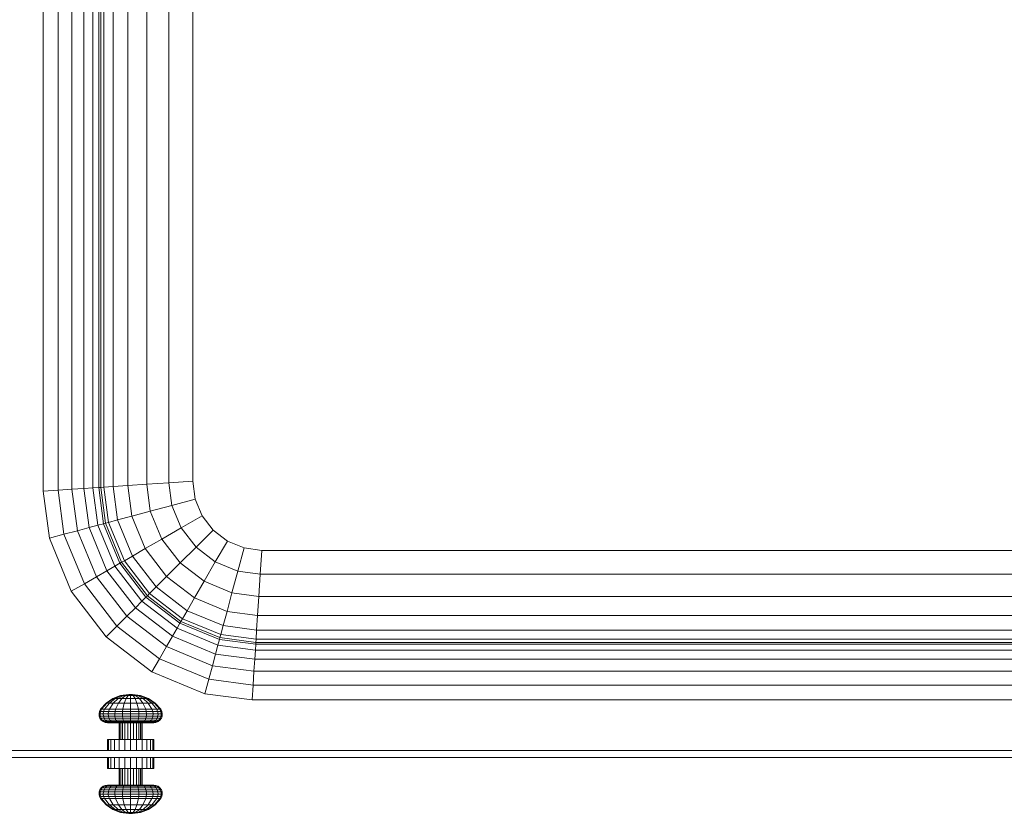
# Model space of a CAD drawing. Header units: millimetres. Extents: x 106 to 24511, y 2709 to 39091.
# Tile 76 of 87: x 22825 to 23253, y 36583 to 36928. Entities that reach past the tile are written whole.
import ezdxf

# ---------------------------------------------------------------- set-up
doc = ezdxf.new("R2010")
doc.units = ezdxf.units.MM
doc.layers.add('M-EQPM-____-OTLN', color=50, linetype='Continuous', lineweight=20)

# ---------------------------------------------------------------- blocks, each defined once
blk = doc.blocks.new('Прямая форма - V line-612403-В_Этаж 03_Вентиляция')
at = {"layer": 'M-EQPM-____-OTLN', "color": 253}
for p, q in [((-388.28, 331.72), (-388.28, -331.85)), ((-380, 331.31), (-380, -331.31)), ((-370.35, 330.68), (-370.35, -330.68)), ((-360, 330), (-360, -330)), ((-394.64, 325.36), (-394.64, -332.27)), ((-398.64, -332.53), (-398.64, 321.36)), ((-403.35, -332.84), (-403.35, 316.65)), ((-400.85, 319.15), (-400.85, -332.68)), ((-400, 320), (-400, -332.62)), ((-407.32, -333.1), (-407.32, 312.68)), ((-412.5, -333.44), (-412.5, 307.5)), ((-418.53, -333.84), (-418.53, 301.47)), ((-425, -334.26), (-425, 295)), ((-360, -330), (-360, 0)), ((-412.5, -333.44), (-418.53, -333.84)), ((-407.32, -333.1), (-412.5, -333.44)), ((-410.13, -351.47), (-412.5, -333.44)), ((-403.35, -332.84), (-407.32, -333.1)), ((-405.08, -350.12), (-407.32, -333.1)), ((-400.85, -332.68), (-403.35, -332.84)), ((-401.21, -349.08), (-403.35, -332.84)), ((-400, -332.62), (-400.85, -332.68)), ((-400.85, -332.68), (-398.78, -348.43)), ((-398.64, -332.53), (-400, -332.62)), ((-400, -332.62), (-397.95, -348.21)), ((-394.64, -332.27), (-398.64, -332.53)), ((-396.62, -347.85), (-398.64, -332.53)), ((-394.64, -332.27), (-388.28, -331.85)), ((-392.73, -346.81), (-394.64, -332.27)), ((-388.28, -331.85), (-380, -331.31)), ((-388.28, -331.85), (-386.53, -345.15)), ((-380, -331.31), (-370.35, -330.68)), ((-380, -331.31), (-378.46, -342.99)), ((-370.35, -330.68), (-360, -330)), ((-370.35, -330.68), (-369.06, -340.47)), ((-360, -330), (-358.98, -337.76)), ((-360, -330), (-358.98, -337.76)), ((-418.53, -333.84), (-425, -334.26)), ((-422.3, -354.73), (-425, -334.26)), ((-416, -353.04), (-418.53, -333.84)), ((-369.06, -340.47), (-358.98, -337.76)), ((-358.98, -337.76), (-355.98, -345)), ((-358.98, -337.76), (-355.98, -345)), ((-378.46, -342.99), (-369.06, -340.47)), ((-369.06, -340.47), (-365.02, -350.22)), ((-386.53, -345.15), (-392.73, -346.81)), ((-386.53, -345.15), (-378.46, -342.99)), ((-386.53, -345.15), (-380.69, -359.26)), ((-378.46, -342.99), (-373.45, -355.09)), ((-365.02, -350.22), (-355.98, -345)), ((-355.98, -345), (-351.21, -351.21)), ((-355.98, -345), (-351.21, -351.21)), ((-405.08, -350.12), (-410.13, -351.47)), ((-401.21, -349.08), (-405.08, -350.12)), ((-397.32, -368.87), (-405.08, -350.12)), ((-398.78, -348.43), (-401.21, -349.08)), ((-401.21, -349.08), (-393.85, -366.86)), ((-397.95, -348.21), (-398.78, -348.43)), ((-398.78, -348.43), (-391.66, -365.6)), ((-396.62, -347.85), (-397.95, -348.21)), ((-397.95, -348.21), (-390.92, -365.17)), ((-392.73, -346.81), (-396.62, -347.85)), ((-389.73, -364.49), (-396.62, -347.85)), ((-386.24, -362.47), (-392.73, -346.81)), ((-373.45, -355.09), (-365.02, -350.22)), ((-365.02, -350.22), (-358.6, -358.6)), ((-416, -353.04), (-422.3, -354.73)), ((-412.76, -377.78), (-422.3, -354.73)), ((-410.13, -351.47), (-416, -353.04)), ((-407.11, -374.52), (-416, -353.04)), ((-401.84, -371.48), (-410.13, -351.47)), ((-358.6, -358.6), (-351.21, -351.21)), ((-351.21, -351.21), (-345, -355.98)), ((-351.21, -351.21), (-345, -355.98)), ((-380.69, -359.26), (-373.45, -355.09)), ((-373.45, -355.09), (-365.48, -365.48)), ((-365.48, -365.48), (-358.6, -358.6)), ((-358.6, -358.6), (-350.22, -365.02)), ((-350.22, -365.02), (-345, -355.98)), ((-345, -355.98), (-337.76, -358.98)), ((-345, -355.98), (-337.76, -358.98)), ((-340.47, -369.06), (-337.76, -358.98)), ((-337.76, -358.98), (-330, -360)), ((-337.76, -358.98), (-330, -360)), ((-386.24, -362.47), (-389.73, -364.49)), ((-380.69, -359.26), (-386.24, -362.47)), ((-375.92, -375.92), (-386.24, -362.47)), ((-371.39, -371.39), (-380.69, -359.26)), ((-330.68, -370.35), (-330, -360)), ((-330, -360), (330, -360)), ((-330, -360), (330, -360)), ((-393.85, -366.86), (-397.32, -368.87)), ((-391.66, -365.6), (-393.85, -366.86)), ((-393.85, -366.86), (-382.13, -382.13)), ((-390.92, -365.17), (-391.66, -365.6)), ((-391.66, -365.6), (-380.35, -380.35)), ((-389.73, -364.49), (-390.92, -365.17)), ((-390.92, -365.17), (-379.74, -379.74)), ((-378.77, -378.77), (-389.73, -364.49)), ((-365.48, -365.48), (-371.39, -371.39)), ((-365.48, -365.48), (-355.09, -373.45)), ((-355.09, -373.45), (-350.22, -365.02)), ((-350.22, -365.02), (-340.47, -369.06)), ((-401.84, -371.48), (-407.11, -374.52)), ((-397.32, -368.87), (-401.84, -371.48)), ((-388.66, -388.66), (-401.84, -371.48)), ((-384.96, -384.96), (-397.32, -368.87)), ((-371.39, -371.39), (-375.92, -375.92)), ((-359.26, -380.69), (-371.39, -371.39)), ((-340.47, -369.06), (-342.99, -378.46)), ((-340.47, -369.06), (-330.68, -370.35)), ((-330.68, -370.35), (-331.31, -380)), ((330.68, -370.35), (-330.68, -370.35)), ((-407.11, -374.52), (-412.76, -377.78)), ((-392.96, -392.96), (-407.11, -374.52)), ((-375.92, -375.92), (-378.77, -378.77)), ((-362.47, -386.24), (-375.92, -375.92)), ((-355.09, -373.45), (-359.26, -380.69)), ((-342.99, -378.46), (-355.09, -373.45)), ((-397.57, -397.57), (-412.76, -377.78)), ((-380.35, -380.35), (-382.13, -382.13)), ((-379.74, -379.74), (-380.35, -380.35)), ((-380.35, -380.35), (-365.6, -391.66)), ((-378.77, -378.77), (-379.74, -379.74)), ((-379.74, -379.74), (-365.17, -390.92)), ((-364.49, -389.73), (-378.77, -378.77)), ((-342.99, -378.46), (-345.15, -386.53)), ((-331.31, -380), (-342.99, -378.46)), ((-331.31, -380), (-331.85, -388.28)), ((331.31, -380), (-331.31, -380)), ((-382.13, -382.13), (-384.96, -384.96)), ((-382.13, -382.13), (-366.86, -393.85)), ((-359.26, -380.69), (-362.47, -386.24)), ((-345.15, -386.53), (-359.26, -380.69)), ((-388.66, -388.66), (-392.96, -392.96)), ((-384.96, -384.96), (-388.66, -388.66)), ((-371.48, -401.84), (-388.66, -388.66)), ((-384.96, -384.96), (-368.87, -397.32)), ((-362.47, -386.24), (-364.49, -389.73)), ((-346.81, -392.73), (-362.47, -386.24)), ((-345.15, -386.53), (-346.81, -392.73)), ((-331.85, -388.28), (-345.15, -386.53)), ((-331.85, -388.28), (-332.27, -394.64)), ((331.85, -388.28), (-331.85, -388.28)), ((-392.96, -392.96), (-397.57, -397.57)), ((-374.52, -407.11), (-392.96, -392.96)), ((-365.6, -391.66), (-366.86, -393.85)), ((-365.17, -390.92), (-365.6, -391.66)), ((-365.6, -391.66), (-348.43, -398.78)), ((-364.49, -389.73), (-365.17, -390.92)), ((-365.17, -390.92), (-348.21, -397.95)), ((-347.85, -396.62), (-364.49, -389.73)), ((-346.81, -392.73), (-347.85, -396.62)), ((-332.27, -394.64), (-346.81, -392.73)), ((-377.78, -412.76), (-397.57, -397.57)), ((-368.87, -397.32), (-371.48, -401.84)), ((-366.86, -393.85), (-368.87, -397.32)), ((-368.87, -397.32), (-350.12, -405.08)), ((-366.86, -393.85), (-349.08, -401.21)), ((-347.85, -396.62), (-348.21, -397.95)), ((-332.53, -398.64), (-347.85, -396.62)), ((-332.27, -394.64), (-332.53, -398.64)), ((332.27, -394.64), (-332.27, -394.64)), ((-371.48, -401.84), (-374.52, -407.11)), ((-351.47, -410.13), (-371.48, -401.84)), ((-349.08, -401.21), (-350.12, -405.08)), ((-348.43, -398.78), (-349.08, -401.21)), ((-349.08, -401.21), (-332.84, -403.35)), ((-348.21, -397.95), (-348.43, -398.78)), ((-348.43, -398.78), (-332.68, -400.85)), ((-348.21, -397.95), (-332.62, -400)), ((-332.68, -400.85), (-332.84, -403.35)), ((-332.62, -400), (-332.68, -400.85)), ((-332.68, -400.85), (332.68, -400.85)), ((-332.53, -398.64), (-332.62, -400)), ((-332.62, -400), (332.62, -400)), ((332.53, -398.64), (-332.53, -398.64)), ((-350.12, -405.08), (-351.47, -410.13)), ((-350.12, -405.08), (-333.1, -407.32)), ((-332.84, -403.35), (-333.1, -407.32)), ((-332.84, -403.35), (332.84, -403.35)), ((-374.52, -407.11), (-377.78, -412.76)), ((-353.04, -416), (-374.52, -407.11)), ((-351.47, -410.13), (-353.04, -416)), ((-351.47, -410.13), (-333.44, -412.5)), ((-333.1, -407.32), (-333.44, -412.5)), ((-333.1, -407.32), (333.1, -407.32)), ((-354.73, -422.3), (-377.78, -412.76)), ((-333.44, -412.5), (-333.84, -418.53)), ((-333.44, -412.5), (333.44, -412.5)), ((-353.04, -416), (-354.73, -422.3)), ((-333.84, -418.53), (-353.04, -416)), ((-333.84, -418.53), (-334.26, -425)), ((333.84, -418.53), (-333.84, -418.53)), ((-394.71, -424.4), (-391.35, -423.13)), ((-394.45, -424.4), (-391.2, -423.13)), ((-394.45, -424.4), (-391.2, -423.13)), ((-393.68, -424.4), (-390.77, -423.13)), ((-392.45, -424.4), (-390.08, -423.13)), ((-391.35, -423.13), (-387.78, -422.7)), ((-391.2, -423.13), (-391.35, -423.13)), ((-391.35, -423.13), (-391.2, -423.13)), ((-391.2, -423.13), (-387.76, -422.7)), ((-391.2, -423.13), (-387.76, -422.7)), ((-390.86, -424.4), (-389.17, -423.13)), ((-390.86, -424.4), (-389.17, -423.13)), ((-390.77, -423.13), (-387.68, -422.7)), ((-390.77, -423.13), (-387.68, -422.7)), ((-390.08, -423.13), (-390.77, -423.13)), ((-390.77, -423.13), (-390.08, -423.13)), ((-390.08, -423.13), (-387.55, -422.7)), ((-390.08, -423.13), (-387.55, -422.7)), ((-389.17, -423.13), (-390.08, -423.13)), ((-390.08, -423.13), (-389.17, -423.13)), ((-389.17, -423.13), (-387.39, -422.7)), ((-389.17, -423.13), (-387.39, -422.7)), ((-388.13, -423.13), (-389.17, -423.13)), ((-389.17, -423.13), (-388.13, -423.13)), ((-388.13, -423.13), (-389, -424.4)), ((-387.2, -422.7), (-388.13, -423.13)), ((-388.13, -423.13), (-387.2, -422.7)), ((-388.13, -423.13), (-387, -423.13)), ((-387.76, -422.7), (-387.78, -422.7)), ((-387.78, -422.7), (-387.76, -422.7)), ((-387.68, -422.7), (-387.76, -422.7)), ((-387.76, -422.7), (-387.68, -422.7)), ((-387.55, -422.7), (-387.68, -422.7)), ((-387.68, -422.7), (-387.55, -422.7)), ((-387.39, -422.7), (-387.55, -422.7)), ((-387.55, -422.7), (-387.39, -422.7)), ((-387.2, -422.7), (-387.39, -422.7)), ((-387.39, -422.7), (-387.2, -422.7)), ((-387, -422.7), (-387.2, -422.7)), ((-387.2, -422.7), (-387, -422.7)), ((-386.8, -422.7), (-387, -422.7)), ((-387, -422.7), (-387, -423.13)), ((-386.8, -422.7), (-387, -422.7)), ((-387, -423.13), (-387, -422.7)), ((-387, -423.13), (-385.87, -423.13)), ((-387, -423.13), (-387, -424.4)), ((-385.87, -423.13), (-386.8, -422.7)), ((-386.8, -422.7), (-386.61, -422.7)), ((-386.61, -422.7), (-386.8, -422.7)), ((-385.87, -423.13), (-386.8, -422.7)), ((-386.61, -422.7), (-386.45, -422.7)), ((-386.45, -422.7), (-386.61, -422.7)), ((-384.83, -423.13), (-386.61, -422.7)), ((-384.83, -423.13), (-386.61, -422.7)), ((-386.45, -422.7), (-386.32, -422.7)), ((-386.32, -422.7), (-386.45, -422.7)), ((-383.92, -423.13), (-386.45, -422.7)), ((-383.92, -423.13), (-386.45, -422.7)), ((-386.32, -422.7), (-386.24, -422.7)), ((-386.24, -422.7), (-386.32, -422.7)), ((-383.23, -423.13), (-386.32, -422.7)), ((-383.23, -423.13), (-386.32, -422.7)), ((-386.24, -422.7), (-386.22, -422.7)), ((-386.22, -422.7), (-386.24, -422.7)), ((-382.8, -423.13), (-386.24, -422.7)), ((-382.8, -423.13), (-386.24, -422.7)), ((-382.65, -423.13), (-386.22, -422.7)), ((-385, -424.4), (-385.87, -423.13)), ((-385.87, -423.13), (-384.83, -423.13)), ((-384.83, -423.13), (-385.87, -423.13)), ((-384.83, -423.13), (-383.92, -423.13)), ((-383.92, -423.13), (-384.83, -423.13)), ((-383.14, -424.4), (-384.83, -423.13)), ((-383.14, -424.4), (-384.83, -423.13)), ((-383.92, -423.13), (-383.23, -423.13)), ((-383.23, -423.13), (-383.92, -423.13)), ((-381.55, -424.4), (-383.92, -423.13)), ((-380.32, -424.4), (-383.23, -423.13)), ((-382.8, -423.13), (-382.65, -423.13)), ((-382.65, -423.13), (-382.8, -423.13)), ((-379.55, -424.4), (-382.8, -423.13)), ((-379.55, -424.4), (-382.8, -423.13)), ((-379.29, -424.4), (-382.65, -423.13)), ((-334.26, -425), (-354.73, -422.3)), ((-400.07, -429.1), (-397.67, -426.43)), ((-399.63, -429.1), (-397.31, -426.43)), ((-398.32, -429.1), (-396.24, -426.43)), ((-397.67, -426.43), (-394.71, -424.4)), ((-397.31, -426.43), (-397.67, -426.43)), ((-397.67, -426.43), (-397.31, -426.43)), ((-397.31, -426.43), (-394.45, -424.4)), ((-397.31, -426.43), (-396.24, -426.43)), ((-396.24, -426.43), (-393.68, -424.4)), ((-396.24, -426.43), (-394.55, -426.43)), ((-396.24, -429.1), (-394.55, -426.43)), ((-394.55, -426.43), (-392.45, -424.4)), ((-394.55, -426.43), (-392.34, -426.43)), ((-394.45, -424.4), (-393.68, -424.4)), ((-393.68, -424.4), (-392.45, -424.4)), ((-393.54, -429.1), (-392.34, -426.43)), ((-392.45, -424.4), (-390.86, -424.4)), ((-392.34, -426.43), (-390.86, -424.4)), ((-392.34, -426.43), (-389.76, -426.43)), ((-390.86, -424.4), (-389, -424.4)), ((-389.76, -426.43), (-390.38, -429.1)), ((-389, -424.4), (-389.76, -426.43)), ((-389.76, -426.43), (-387, -426.43)), ((-389, -424.4), (-387, -424.4)), ((-387, -424.4), (-385, -424.4)), ((-387, -424.4), (-387, -426.43)), ((-387, -426.43), (-384.24, -426.43)), ((-387, -426.43), (-387, -429.1)), ((-384.24, -426.43), (-385, -424.4)), ((-385, -424.4), (-383.14, -424.4)), ((-383.62, -429.1), (-384.24, -426.43)), ((-384.24, -426.43), (-381.66, -426.43)), ((-383.14, -424.4), (-381.55, -424.4)), ((-381.66, -426.43), (-383.14, -424.4)), ((-381.66, -426.43), (-379.45, -426.43)), ((-380.46, -429.1), (-381.66, -426.43)), ((-381.55, -424.4), (-380.32, -424.4)), ((-379.45, -426.43), (-381.55, -424.4)), ((-380.32, -424.4), (-379.55, -424.4)), ((-377.76, -426.43), (-380.32, -424.4)), ((-376.69, -426.43), (-379.55, -424.4)), ((-379.45, -426.43), (-377.76, -426.43)), ((-377.76, -429.1), (-379.45, -426.43)), ((-376.33, -426.43), (-379.29, -424.4)), ((-377.76, -426.43), (-376.69, -426.43)), ((-375.68, -429.1), (-377.76, -426.43)), ((-376.69, -426.43), (-376.33, -426.43)), ((-376.33, -426.43), (-376.69, -426.43)), ((-374.37, -429.1), (-376.69, -426.43)), ((-373.93, -429.1), (-376.33, -426.43)), ((334.26, -425), (-334.26, -425)), ((-400.74, -431), (-400.54, -430.01)), ((-400.27, -431), (-400.74, -431)), ((-400.74, -431), (-400.27, -431)), ((-400.67, -432.02), (-400.74, -431)), ((-400.54, -430.01), (-400.07, -429.1)), ((-400.27, -431), (-400.08, -430.01)), ((-400.27, -431), (-398.9, -431)), ((-400.2, -432.02), (-400.27, -431)), ((-400.08, -430.01), (-399.63, -429.1)), ((-400.08, -430.01), (-399.63, -429.1)), ((-398.72, -430.01), (-400.08, -430.01)), ((-400.08, -430.01), (-398.72, -430.01)), ((-399.63, -429.1), (-400.07, -429.1)), ((-400.07, -429.1), (-399.63, -429.1)), ((-399.63, -429.1), (-398.32, -429.1)), ((-398.9, -431), (-398.72, -430.01)), ((-398.9, -431), (-396.72, -431)), ((-398.84, -432.02), (-398.9, -431)), ((-398.72, -430.01), (-398.32, -429.1)), ((-398.72, -430.01), (-396.57, -430.01)), ((-398.32, -429.1), (-396.24, -429.1)), ((-396.72, -431), (-396.57, -430.01)), ((-396.72, -431), (-393.87, -431)), ((-396.67, -432.02), (-396.72, -431)), ((-396.57, -430.01), (-396.24, -429.1)), ((-396.57, -430.01), (-393.77, -430.01)), ((-396.24, -429.1), (-393.54, -429.1)), ((-393.87, -431), (-393.77, -430.01)), ((-393.87, -431), (-390.56, -431)), ((-393.83, -432.02), (-393.87, -431)), ((-393.77, -430.01), (-393.54, -429.1)), ((-393.77, -430.01), (-390.5, -430.01)), ((-393.54, -429.1), (-390.38, -429.1)), ((-390.5, -430.01), (-390.56, -431)), ((-390.56, -431), (-387, -431)), ((-390.56, -431), (-390.54, -432.02)), ((-390.38, -429.1), (-390.5, -430.01)), ((-390.5, -430.01), (-387, -430.01)), ((-390.38, -429.1), (-387, -429.1)), ((-387, -429.1), (-383.62, -429.1)), ((-387, -429.1), (-387, -430.01)), ((-387, -430.01), (-383.5, -430.01)), ((-387, -430.01), (-387, -431)), ((-387, -431), (-383.44, -431)), ((-387, -431), (-387, -432.02)), ((-383.5, -430.01), (-383.62, -429.1)), ((-383.62, -429.1), (-380.46, -429.1)), ((-383.44, -431), (-383.5, -430.01)), ((-383.5, -430.01), (-380.23, -430.01)), ((-383.46, -432.02), (-383.44, -431)), ((-383.44, -431), (-380.13, -431)), ((-380.46, -429.1), (-377.76, -429.1)), ((-380.23, -430.01), (-380.46, -429.1)), ((-380.23, -430.01), (-377.43, -430.01)), ((-380.13, -431), (-380.23, -430.01)), ((-380.17, -432.02), (-380.13, -431)), ((-380.13, -431), (-377.28, -431)), ((-377.76, -429.1), (-375.68, -429.1)), ((-377.43, -430.01), (-377.76, -429.1)), ((-377.43, -430.01), (-375.28, -430.01)), ((-377.28, -431), (-377.43, -430.01)), ((-377.33, -432.02), (-377.28, -431)), ((-377.28, -431), (-375.1, -431)), ((-375.68, -429.1), (-374.37, -429.1)), ((-375.28, -430.01), (-375.68, -429.1)), ((-375.28, -430.01), (-373.92, -430.01)), ((-373.92, -430.01), (-375.28, -430.01)), ((-375.1, -431), (-375.28, -430.01)), ((-375.16, -432.02), (-375.1, -431)), ((-375.1, -431), (-373.73, -431)), ((-374.37, -429.1), (-373.93, -429.1)), ((-373.93, -429.1), (-374.37, -429.1)), ((-373.92, -430.01), (-374.37, -429.1)), ((-373.92, -430.01), (-374.37, -429.1)), ((-373.46, -430.01), (-373.93, -429.1)), ((-373.73, -431), (-373.92, -430.01)), ((-373.8, -432.02), (-373.73, -431)), ((-373.73, -431), (-373.26, -431)), ((-373.26, -431), (-373.73, -431)), ((-373.26, -431), (-373.46, -430.01)), ((-373.33, -432.02), (-373.26, -431)), ((-400.2, -432.02), (-400.67, -432.02)), ((-400.67, -432.02), (-400.2, -432.02)), ((-400.33, -432.98), (-400.67, -432.02)), ((-399.87, -432.98), (-400.33, -432.98)), ((-400.33, -432.98), (-399.87, -432.98)), ((-399.74, -433.81), (-400.33, -432.98)), ((-400.2, -432.02), (-398.84, -432.02)), ((-399.87, -432.98), (-400.2, -432.02)), ((-399.87, -432.98), (-400.2, -432.02)), ((-398.54, -432.98), (-399.87, -432.98)), ((-399.87, -432.98), (-398.54, -432.98)), ((-399.3, -433.81), (-399.87, -432.98)), ((-399.3, -433.81), (-399.87, -432.98)), ((-399.3, -433.81), (-399.74, -433.81)), ((-399.74, -433.81), (-399.3, -433.81)), ((-398.95, -434.46), (-399.74, -433.81)), ((-398.03, -433.81), (-399.3, -433.81)), ((-399.3, -433.81), (-398.03, -433.81)), ((-398.54, -434.46), (-399.3, -433.81)), ((-398.54, -434.46), (-399.3, -433.81)), ((-398.54, -434.46), (-398.95, -434.46)), ((-398.95, -434.46), (-398.54, -434.46)), ((-398.01, -434.86), (-398.95, -434.46)), ((-398.84, -432.02), (-396.67, -432.02)), ((-398.54, -432.98), (-398.84, -432.02)), ((-398.54, -432.98), (-396.42, -432.98)), ((-398.03, -433.81), (-398.54, -432.98)), ((-397.35, -434.46), (-398.54, -434.46)), ((-398.54, -434.46), (-397.35, -434.46)), ((-397.63, -434.86), (-398.54, -434.46)), ((-397.63, -434.86), (-398.54, -434.46)), ((-398.03, -433.81), (-396.01, -433.81)), ((-397.35, -434.46), (-398.03, -433.81)), ((-397.35, -434.46), (-398.03, -433.81)), ((-397.63, -434.86), (-398.01, -434.86)), ((-398.01, -434.86), (-397.63, -434.86)), ((-397, -435), (-398.01, -434.86)), ((-396.53, -434.86), (-397.63, -434.86)), ((-397.63, -434.86), (-396.53, -434.86)), ((-396.66, -435), (-397.63, -434.86)), ((-396.66, -435), (-397.63, -434.86)), ((-395.45, -434.46), (-397.35, -434.46)), ((-397.35, -434.46), (-395.45, -434.46)), ((-396.53, -434.86), (-397.35, -434.46)), ((-396.53, -434.86), (-397.35, -434.46)), ((-396.66, -435), (-397, -435)), ((-397, -435), (-396.66, -435)), ((-396.67, -432.02), (-393.83, -432.02)), ((-396.42, -432.98), (-396.67, -432.02)), ((-395.66, -435), (-396.66, -435)), ((-396.66, -435), (-395.66, -435)), ((-394.79, -434.86), (-396.53, -434.86)), ((-396.53, -434.86), (-394.79, -434.86)), ((-395.66, -435), (-396.53, -434.86)), ((-395.66, -435), (-396.53, -434.86)), ((-396.42, -432.98), (-393.66, -432.98)), ((-396.01, -433.81), (-396.42, -432.98)), ((-396.01, -433.81), (-393.37, -433.81)), ((-395.45, -434.46), (-396.01, -433.81)), ((-394.07, -435), (-395.66, -435)), ((-395.66, -435), (-394.07, -435)), ((-395.45, -434.46), (-392.97, -434.46)), ((-394.79, -434.86), (-395.45, -434.46)), ((-394.79, -434.86), (-395.45, -434.46)), ((-392.51, -434.86), (-394.79, -434.86)), ((-394.79, -434.86), (-392.51, -434.86)), ((-394.07, -435), (-394.79, -434.86)), ((-394.07, -435), (-394.79, -434.86)), ((-392, -435), (-394.07, -435)), ((-394.07, -435), (-392, -435)), ((-393.83, -432.02), (-390.54, -432.02)), ((-393.66, -432.98), (-393.83, -432.02)), ((-393.66, -432.98), (-390.45, -432.98)), ((-393.37, -433.81), (-393.66, -432.98)), ((-393.37, -433.81), (-390.3, -433.81)), ((-392.97, -434.46), (-393.37, -433.81)), ((-392.97, -434.46), (-390.09, -434.46)), ((-392.51, -434.86), (-392.97, -434.46)), ((-392.51, -434.86), (-392.97, -434.46)), ((-389.85, -434.86), (-392.51, -434.86)), ((-392.51, -434.86), (-389.85, -434.86)), ((-392, -435), (-392.51, -434.86)), ((-392, -435), (-392.51, -434.86)), ((-392, -435), (-389.59, -435)), ((-391.83, -435), (-392, -435)), ((-392, -435), (-391.83, -435)), ((-392, -442.2), (-392, -435)), ((-391.83, -435), (-391.33, -435)), ((-391.83, -442.2), (-391.83, -435)), ((-391.33, -435), (-390.54, -435)), ((-391.33, -442.2), (-391.33, -435)), ((-390.54, -432.02), (-387, -432.02)), ((-390.54, -432.02), (-390.45, -432.98)), ((-390.54, -435), (-389.5, -435)), ((-390.54, -442.2), (-390.54, -435)), ((-390.45, -432.98), (-387, -432.98)), ((-390.45, -432.98), (-390.3, -433.81)), ((-390.3, -433.81), (-387, -433.81)), ((-390.3, -433.81), (-390.09, -434.46)), ((-390.09, -434.46), (-387, -434.46)), ((-390.09, -434.46), (-389.85, -434.86)), ((-389.85, -434.86), (-390.09, -434.46)), ((-389.85, -434.86), (-387, -434.86)), ((-387, -434.86), (-389.85, -434.86)), ((-389.85, -434.86), (-389.59, -435)), ((-389.59, -435), (-389.85, -434.86)), ((-389.59, -435), (-387, -435)), ((-389.5, -435), (-388.29, -435)), ((-389.5, -442.2), (-389.5, -435)), ((-388.29, -435), (-387, -435)), ((-388.29, -435), (-388.29, -442.2)), ((-387, -432.02), (-383.46, -432.02)), ((-387, -432.02), (-387, -432.98)), ((-387, -432.98), (-383.55, -432.98)), ((-387, -432.98), (-387, -433.81)), ((-387, -433.81), (-383.7, -433.81)), ((-387, -433.81), (-387, -434.46)), ((-387, -434.46), (-383.91, -434.46)), ((-387, -434.46), (-387, -434.86)), ((-387, -434.86), (-387, -434.46)), ((-387, -434.86), (-384.15, -434.86)), ((-387, -434.86), (-387, -435)), ((-384.15, -434.86), (-387, -434.86)), ((-387, -435), (-387, -434.86)), ((-387, -435), (-384.41, -435)), ((-387, -435), (-385.71, -435)), ((-387, -435), (-387, -442.2)), ((-385.71, -442.2), (-385.71, -435)), ((-385.71, -435), (-384.5, -435)), ((-384.5, -435), (-383.46, -435)), ((-384.5, -442.2), (-384.5, -435)), ((-384.41, -435), (-384.15, -434.86)), ((-384.41, -435), (-384.15, -434.86)), ((-384.41, -435), (-382, -435)), ((-384.15, -434.86), (-383.91, -434.46)), ((-384.15, -434.86), (-383.91, -434.46)), ((-384.15, -434.86), (-381.49, -434.86)), ((-381.49, -434.86), (-384.15, -434.86)), ((-383.91, -434.46), (-383.7, -433.81)), ((-383.91, -434.46), (-381.03, -434.46)), ((-383.7, -433.81), (-383.55, -432.98)), ((-383.7, -433.81), (-380.63, -433.81)), ((-383.55, -432.98), (-383.46, -432.02)), ((-383.55, -432.98), (-380.34, -432.98)), ((-383.46, -432.02), (-380.17, -432.02)), ((-383.46, -435), (-382.67, -435)), ((-383.46, -442.2), (-383.46, -435)), ((-382.67, -435), (-382.17, -435)), ((-382.67, -442.2), (-382.67, -435)), ((-382.17, -435), (-382, -435)), ((-382, -435), (-382.17, -435)), ((-382.17, -442.2), (-382.17, -435)), ((-382, -435), (-381.49, -434.86)), ((-382, -435), (-381.49, -434.86)), ((-382, -435), (-379.93, -435)), ((-379.93, -435), (-382, -435)), ((-382, -442.2), (-382, -435)), ((-381.49, -434.86), (-381.03, -434.46)), ((-381.49, -434.86), (-381.03, -434.46)), ((-381.49, -434.86), (-379.21, -434.86)), ((-379.21, -434.86), (-381.49, -434.86)), ((-381.03, -434.46), (-380.63, -433.81)), ((-381.03, -434.46), (-378.55, -434.46)), ((-380.63, -433.81), (-380.34, -432.98)), ((-380.63, -433.81), (-377.99, -433.81)), ((-380.34, -432.98), (-380.17, -432.02)), ((-380.34, -432.98), (-377.58, -432.98)), ((-380.17, -432.02), (-377.33, -432.02)), ((-379.93, -435), (-379.21, -434.86)), ((-379.93, -435), (-379.21, -434.86)), ((-379.93, -435), (-378.34, -435)), ((-378.34, -435), (-379.93, -435)), ((-379.21, -434.86), (-378.55, -434.46)), ((-379.21, -434.86), (-378.55, -434.46)), ((-379.21, -434.86), (-377.47, -434.86)), ((-377.47, -434.86), (-379.21, -434.86)), ((-378.55, -434.46), (-377.99, -433.81)), ((-378.55, -434.46), (-376.65, -434.46)), ((-376.65, -434.46), (-378.55, -434.46)), ((-378.34, -435), (-377.47, -434.86)), ((-378.34, -435), (-377.47, -434.86)), ((-378.34, -435), (-377.34, -435)), ((-377.34, -435), (-378.34, -435)), ((-377.99, -433.81), (-377.58, -432.98)), ((-377.99, -433.81), (-375.97, -433.81)), ((-377.58, -432.98), (-377.33, -432.02)), ((-377.58, -432.98), (-375.46, -432.98)), ((-377.47, -434.86), (-376.65, -434.46)), ((-377.47, -434.86), (-376.65, -434.46)), ((-377.47, -434.86), (-376.37, -434.86)), ((-376.37, -434.86), (-377.47, -434.86)), ((-377.34, -435), (-376.37, -434.86)), ((-377.34, -435), (-376.37, -434.86)), ((-377.34, -435), (-377, -435)), ((-377, -435), (-377.34, -435)), ((-377.33, -432.02), (-375.16, -432.02)), ((-377, -435), (-375.99, -434.86)), ((-376.65, -434.46), (-375.97, -433.81)), ((-376.65, -434.46), (-376.06, -433.9)), ((-376.65, -434.46), (-375.46, -434.46)), ((-375.46, -434.46), (-376.65, -434.46)), ((-376.37, -434.86), (-375.46, -434.46)), ((-376.37, -434.86), (-375.46, -434.46)), ((-376.37, -434.86), (-375.99, -434.86)), ((-375.99, -434.86), (-376.37, -434.86)), ((-375.99, -434.86), (-375.05, -434.46)), ((-375.97, -433.81), (-375.46, -432.98)), ((-375.97, -433.81), (-374.7, -433.81)), ((-374.7, -433.81), (-375.97, -433.81)), ((-375.46, -432.98), (-375.16, -432.02)), ((-375.46, -432.98), (-374.13, -432.98)), ((-374.13, -432.98), (-375.46, -432.98)), ((-375.46, -434.46), (-374.7, -433.81)), ((-375.46, -434.46), (-374.7, -433.81)), ((-375.46, -434.46), (-375.05, -434.46)), ((-375.05, -434.46), (-375.46, -434.46)), ((-375.16, -432.02), (-373.8, -432.02)), ((-375.05, -434.46), (-374.26, -433.81)), ((-374.7, -433.81), (-374.13, -432.98)), ((-374.7, -433.81), (-374.13, -432.98)), ((-374.7, -433.81), (-374.26, -433.81)), ((-374.26, -433.81), (-374.7, -433.81)), ((-374.26, -433.81), (-373.67, -432.98)), ((-374.13, -432.98), (-373.8, -432.02)), ((-374.13, -432.98), (-373.8, -432.02)), ((-374.13, -432.98), (-373.67, -432.98)), ((-373.67, -432.98), (-374.13, -432.98)), ((-373.8, -432.02), (-373.33, -432.02)), ((-373.33, -432.02), (-373.8, -432.02)), ((-373.67, -432.98), (-373.33, -432.02)), ((-397, -442.2), (-396.66, -442.2)), ((-397, -447), (-397, -442.2)), ((-396.66, -442.2), (-395.66, -442.2)), ((-396.66, -447), (-396.66, -442.2)), ((-395.66, -442.2), (-394.07, -442.2)), ((-395.66, -447), (-395.66, -442.2)), ((-394.07, -442.2), (-392, -442.2)), ((-394.07, -447), (-394.07, -442.2)), ((-392, -442.2), (-389.59, -442.2)), ((-392, -447), (-392, -442.2)), ((-389.59, -442.2), (-387, -442.2)), ((-389.59, -442.2), (-389.59, -447)), ((-387, -442.2), (-384.41, -442.2)), ((-387, -442.2), (-387, -447)), ((-384.41, -447), (-384.41, -442.2)), ((-384.41, -442.2), (-382, -442.2)), ((-382, -442.2), (-379.93, -442.2)), ((-382, -447), (-382, -442.2)), ((-379.93, -442.2), (-378.34, -442.2)), ((-379.93, -447), (-379.93, -442.2)), ((-378.34, -442.2), (-377.34, -442.2)), ((-378.34, -447), (-378.34, -442.2)), ((-377.34, -442.2), (-377, -442.2)), ((-377.34, -447), (-377.34, -442.2)), ((-377, -447), (-377, -442.2)), ((-447, -447), (447, -447)), ((447, -450), (-447, -450)), ((-397, -454.8), (-397, -450)), ((-396.66, -454.8), (-396.66, -450)), ((-395.66, -454.8), (-395.66, -450)), ((-394.07, -454.8), (-394.07, -450)), ((-392, -454.8), (-392, -450)), ((-389.59, -450), (-389.59, -454.8)), ((-387, -450), (-387, -454.8)), ((-384.41, -454.8), (-384.41, -450)), ((-382, -454.8), (-382, -450)), ((-379.93, -454.8), (-379.93, -450)), ((-378.34, -454.8), (-378.34, -450)), ((-377.34, -454.8), (-377.34, -450)), ((-377, -454.8), (-377, -450)), ((-396.66, -454.8), (-397, -454.8)), ((-395.66, -454.8), (-396.66, -454.8)), ((-394.07, -454.8), (-395.66, -454.8)), ((-392, -454.8), (-394.07, -454.8)), ((-392, -454.8), (-392, -462)), ((-389.59, -454.8), (-392, -454.8)), ((-391.83, -454.8), (-391.83, -462)), ((-391.33, -454.8), (-391.33, -462)), ((-390.54, -454.8), (-390.54, -462)), ((-387, -454.8), (-389.59, -454.8)), ((-389.5, -454.8), (-389.5, -462)), ((-388.29, -454.8), (-388.29, -462)), ((-387, -454.8), (-387, -462)), ((-384.41, -454.8), (-387, -454.8)), ((-385.71, -462), (-385.71, -454.8)), ((-384.5, -462), (-384.5, -454.8)), ((-382, -454.8), (-384.41, -454.8)), ((-383.46, -462), (-383.46, -454.8)), ((-382.67, -454.8), (-382.67, -462)), ((-382.17, -454.8), (-382.17, -462)), ((-382, -454.8), (-382, -462)), ((-379.93, -454.8), (-382, -454.8)), ((-378.34, -454.8), (-379.93, -454.8)), ((-377.34, -454.8), (-378.34, -454.8)), ((-377, -454.8), (-377.34, -454.8)), ((-400.67, -464.98), (-400.74, -466)), ((-400.27, -466), (-400.74, -466)), ((-400.74, -466), (-400.54, -466.99)), ((-400.74, -466), (-400.27, -466)), ((-400.33, -464.02), (-400.67, -464.98)), ((-400.2, -464.98), (-400.67, -464.98)), ((-400.67, -464.98), (-400.2, -464.98)), ((-399.74, -463.19), (-400.33, -464.02)), ((-399.87, -464.02), (-400.33, -464.02)), ((-400.33, -464.02), (-399.87, -464.02)), ((-400.2, -464.98), (-400.27, -466)), ((-398.9, -466), (-400.27, -466)), ((-400.27, -466), (-400.08, -466.99)), ((-399.87, -464.02), (-400.2, -464.98)), ((-399.87, -464.02), (-400.2, -464.98)), ((-398.84, -464.98), (-400.2, -464.98)), ((-399.3, -463.19), (-399.87, -464.02)), ((-399.3, -463.19), (-399.87, -464.02)), ((-398.54, -464.02), (-399.87, -464.02)), ((-399.87, -464.02), (-398.54, -464.02)), ((-398.95, -462.54), (-399.74, -463.19)), ((-399.3, -463.19), (-399.74, -463.19)), ((-399.74, -463.19), (-399.3, -463.19)), ((-398.54, -462.54), (-399.3, -463.19)), ((-398.54, -462.54), (-399.3, -463.19)), ((-398.03, -463.19), (-399.3, -463.19)), ((-399.3, -463.19), (-398.03, -463.19)), ((-398.01, -462.14), (-398.95, -462.54)), ((-398.54, -462.54), (-398.95, -462.54)), ((-398.95, -462.54), (-398.54, -462.54)), ((-398.84, -464.98), (-398.9, -466)), ((-396.72, -466), (-398.9, -466)), ((-398.9, -466), (-398.72, -466.99)), ((-398.54, -464.02), (-398.84, -464.98)), ((-396.67, -464.98), (-398.84, -464.98)), ((-397.63, -462.14), (-398.54, -462.54)), ((-397.63, -462.14), (-398.54, -462.54)), ((-397.35, -462.54), (-398.54, -462.54)), ((-398.54, -462.54), (-397.35, -462.54)), ((-398.03, -463.19), (-398.54, -464.02)), ((-396.42, -464.02), (-398.54, -464.02)), ((-397.35, -462.54), (-398.03, -463.19)), ((-397.35, -462.54), (-398.03, -463.19)), ((-396.01, -463.19), (-398.03, -463.19)), ((-397, -462), (-398.01, -462.14)), ((-397.63, -462.14), (-398.01, -462.14)), ((-398.01, -462.14), (-397.63, -462.14)), ((-396.66, -462), (-397.63, -462.14)), ((-396.66, -462), (-397.63, -462.14)), ((-396.53, -462.14), (-397.63, -462.14)), ((-397.63, -462.14), (-396.53, -462.14)), ((-396.53, -462.14), (-397.35, -462.54)), ((-396.53, -462.14), (-397.35, -462.54)), ((-395.45, -462.54), (-397.35, -462.54)), ((-397.35, -462.54), (-395.45, -462.54)), ((-396.66, -462), (-397, -462)), ((-397, -462), (-396.66, -462)), ((-396.67, -464.98), (-396.72, -466)), ((-393.87, -466), (-396.72, -466)), ((-396.72, -466), (-396.57, -466.99)), ((-396.42, -464.02), (-396.67, -464.98)), ((-393.83, -464.98), (-396.67, -464.98)), ((-395.66, -462), (-396.66, -462)), ((-396.66, -462), (-395.66, -462)), ((-395.66, -462), (-396.53, -462.14)), ((-395.66, -462), (-396.53, -462.14)), ((-394.79, -462.14), (-396.53, -462.14)), ((-396.53, -462.14), (-394.79, -462.14)), ((-396.01, -463.19), (-396.42, -464.02)), ((-393.66, -464.02), (-396.42, -464.02)), ((-395.45, -462.54), (-396.01, -463.19)), ((-393.37, -463.19), (-396.01, -463.19)), ((-394.07, -462), (-395.66, -462)), ((-395.66, -462), (-394.07, -462)), ((-394.79, -462.14), (-395.45, -462.54)), ((-394.79, -462.14), (-395.45, -462.54)), ((-392.97, -462.54), (-395.45, -462.54)), ((-394.07, -462), (-394.79, -462.14)), ((-394.07, -462), (-394.79, -462.14)), ((-392.51, -462.14), (-394.79, -462.14)), ((-394.79, -462.14), (-392.51, -462.14)), ((-392, -462), (-394.07, -462)), ((-394.07, -462), (-392, -462)), ((-393.83, -464.98), (-393.87, -466)), ((-390.56, -466), (-393.87, -466)), ((-393.87, -466), (-393.77, -466.99)), ((-393.66, -464.02), (-393.83, -464.98)), ((-390.54, -464.98), (-393.83, -464.98)), ((-393.37, -463.19), (-393.66, -464.02)), ((-390.45, -464.02), (-393.66, -464.02)), ((-392.97, -462.54), (-393.37, -463.19)), ((-390.3, -463.19), (-393.37, -463.19)), ((-392.51, -462.14), (-392.97, -462.54)), ((-392.51, -462.14), (-392.97, -462.54)), ((-390.09, -462.54), (-392.97, -462.54)), ((-392, -462), (-392.51, -462.14)), ((-392, -462), (-392.51, -462.14)), ((-389.85, -462.14), (-392.51, -462.14)), ((-392.51, -462.14), (-389.85, -462.14)), ((-389.59, -462), (-392, -462)), ((-391.83, -462), (-392, -462)), ((-392, -462), (-391.83, -462)), ((-391.33, -462), (-391.83, -462)), ((-390.54, -462), (-391.33, -462)), ((-390.54, -464.98), (-390.56, -466)), ((-387, -466), (-390.56, -466)), ((-390.56, -466), (-390.5, -466.99)), ((-389.5, -462), (-390.54, -462)), ((-390.45, -464.02), (-390.54, -464.98)), ((-387, -464.98), (-390.54, -464.98)), ((-390.3, -463.19), (-390.45, -464.02)), ((-387, -464.02), (-390.45, -464.02)), ((-390.09, -462.54), (-390.3, -463.19)), ((-387, -463.19), (-390.3, -463.19)), ((-389.85, -462.14), (-390.09, -462.54)), ((-389.85, -462.14), (-390.09, -462.54)), ((-387, -462.54), (-390.09, -462.54)), ((-389.59, -462), (-389.85, -462.14)), ((-389.59, -462), (-389.85, -462.14)), ((-387, -462.14), (-389.85, -462.14)), ((-389.85, -462.14), (-387, -462.14)), ((-387, -462), (-389.59, -462)), ((-388.29, -462), (-389.5, -462)), ((-387, -462), (-388.29, -462)), ((-384.41, -462), (-387, -462)), ((-387, -462), (-387, -462.14)), ((-385.71, -462), (-387, -462)), ((-387, -462), (-387, -462.14)), ((-384.15, -462.14), (-387, -462.14)), ((-387, -462.14), (-387, -462.54)), ((-387, -462.14), (-387, -462.54)), ((-387, -462.14), (-384.15, -462.14)), ((-383.91, -462.54), (-387, -462.54)), ((-387, -462.54), (-387, -463.19)), ((-383.7, -463.19), (-387, -463.19)), ((-387, -463.19), (-387, -464.02)), ((-383.55, -464.02), (-387, -464.02)), ((-387, -464.02), (-387, -464.98)), ((-383.46, -464.98), (-387, -464.98)), ((-387, -464.98), (-387, -466)), ((-383.44, -466), (-387, -466)), ((-387, -466), (-387, -466.99)), ((-384.5, -462), (-385.71, -462)), ((-383.46, -462), (-384.5, -462)), ((-384.15, -462.14), (-384.41, -462)), ((-382, -462), (-384.41, -462)), ((-384.41, -462), (-384.15, -462.14)), ((-383.91, -462.54), (-384.15, -462.14)), ((-381.49, -462.14), (-384.15, -462.14)), ((-384.15, -462.14), (-383.91, -462.54)), ((-384.15, -462.14), (-381.49, -462.14)), ((-383.7, -463.19), (-383.91, -462.54)), ((-381.03, -462.54), (-383.91, -462.54)), ((-383.55, -464.02), (-383.7, -463.19)), ((-380.63, -463.19), (-383.7, -463.19)), ((-383.46, -464.98), (-383.55, -464.02)), ((-380.34, -464.02), (-383.55, -464.02)), ((-383.5, -466.99), (-383.44, -466)), ((-382.67, -462), (-383.46, -462)), ((-383.44, -466), (-383.46, -464.98)), ((-380.17, -464.98), (-383.46, -464.98)), ((-380.13, -466), (-383.44, -466)), ((-382.17, -462), (-382.67, -462)), ((-382.17, -462), (-382, -462)), ((-382, -462), (-382.17, -462)), ((-381.49, -462.14), (-382, -462)), ((-379.93, -462), (-382, -462)), ((-382, -462), (-381.49, -462.14)), ((-382, -462), (-379.93, -462)), ((-381.03, -462.54), (-381.49, -462.14)), ((-379.21, -462.14), (-381.49, -462.14)), ((-381.49, -462.14), (-381.03, -462.54)), ((-381.49, -462.14), (-379.21, -462.14)), ((-380.63, -463.19), (-381.03, -462.54)), ((-378.55, -462.54), (-381.03, -462.54)), ((-380.34, -464.02), (-380.63, -463.19)), ((-377.99, -463.19), (-380.63, -463.19)), ((-380.17, -464.98), (-380.34, -464.02)), ((-377.58, -464.02), (-380.34, -464.02)), ((-380.23, -466.99), (-380.13, -466)), ((-380.13, -466), (-380.17, -464.98)), ((-377.33, -464.98), (-380.17, -464.98)), ((-377.28, -466), (-380.13, -466)), ((-379.21, -462.14), (-379.93, -462)), ((-379.93, -462), (-379.21, -462.14)), ((-379.93, -462), (-378.34, -462)), ((-378.34, -462), (-379.93, -462)), ((-378.55, -462.54), (-379.21, -462.14)), ((-379.21, -462.14), (-378.55, -462.54)), ((-379.21, -462.14), (-377.47, -462.14)), ((-377.47, -462.14), (-379.21, -462.14)), ((-377.99, -463.19), (-378.55, -462.54)), ((-378.55, -462.54), (-376.65, -462.54)), ((-376.65, -462.54), (-378.55, -462.54)), ((-378.34, -462), (-377.47, -462.14)), ((-378.34, -462), (-377.34, -462)), ((-377.34, -462), (-378.34, -462)), ((-378.34, -462), (-377.47, -462.14)), ((-377.58, -464.02), (-377.99, -463.19)), ((-375.97, -463.19), (-377.99, -463.19)), ((-377.33, -464.98), (-377.58, -464.02)), ((-375.46, -464.02), (-377.58, -464.02)), ((-377.47, -462.14), (-376.65, -462.54)), ((-377.47, -462.14), (-376.37, -462.14)), ((-376.37, -462.14), (-377.47, -462.14)), ((-377.47, -462.14), (-376.65, -462.54)), ((-377.43, -466.99), (-377.28, -466)), ((-377.34, -462), (-376.37, -462.14)), ((-377.34, -462), (-377, -462)), ((-377, -462), (-377.34, -462)), ((-377.34, -462), (-376.37, -462.14)), ((-377.28, -466), (-377.33, -464.98)), ((-375.16, -464.98), (-377.33, -464.98)), ((-375.1, -466), (-377.28, -466)), ((-377, -462), (-375.99, -462.14)), ((-376.65, -462.54), (-376.06, -463.1)), ((-376.65, -462.54), (-375.46, -462.54)), ((-375.46, -462.54), (-376.65, -462.54)), ((-376.65, -462.54), (-375.97, -463.19)), ((-376.37, -462.14), (-375.46, -462.54)), ((-376.37, -462.14), (-375.99, -462.14)), ((-375.99, -462.14), (-376.37, -462.14)), ((-376.37, -462.14), (-375.46, -462.54)), ((-375.99, -462.14), (-375.05, -462.54)), ((-375.97, -463.19), (-374.7, -463.19)), ((-374.7, -463.19), (-375.97, -463.19)), ((-375.97, -463.19), (-375.46, -464.02)), ((-375.46, -462.54), (-374.7, -463.19)), ((-375.46, -462.54), (-375.05, -462.54)), ((-375.05, -462.54), (-375.46, -462.54)), ((-375.46, -462.54), (-374.7, -463.19)), ((-375.46, -464.02), (-374.13, -464.02)), ((-374.13, -464.02), (-375.46, -464.02)), ((-375.46, -464.02), (-375.16, -464.98)), ((-375.1, -466), (-375.28, -466.99)), ((-373.8, -464.98), (-375.16, -464.98)), ((-375.16, -464.98), (-375.1, -466)), ((-373.73, -466), (-375.1, -466)), ((-375.05, -462.54), (-374.26, -463.19)), ((-374.7, -463.19), (-374.13, -464.02)), ((-374.7, -463.19), (-374.26, -463.19)), ((-374.26, -463.19), (-374.7, -463.19)), ((-374.7, -463.19), (-374.13, -464.02)), ((-374.26, -463.19), (-373.67, -464.02)), ((-374.13, -464.02), (-373.8, -464.98)), ((-374.13, -464.02), (-373.67, -464.02)), ((-373.67, -464.02), (-374.13, -464.02)), ((-374.13, -464.02), (-373.8, -464.98)), ((-373.73, -466), (-373.92, -466.99)), ((-373.8, -464.98), (-373.33, -464.98)), ((-373.33, -464.98), (-373.8, -464.98)), ((-373.8, -464.98), (-373.73, -466)), ((-373.73, -466), (-373.26, -466)), ((-373.26, -466), (-373.73, -466)), ((-373.67, -464.02), (-373.33, -464.98)), ((-373.26, -466), (-373.46, -466.99)), ((-373.33, -464.98), (-373.26, -466)), ((-400.54, -466.99), (-400.07, -467.9)), ((-398.72, -466.99), (-400.08, -466.99)), ((-400.08, -466.99), (-399.63, -467.9)), ((-400.08, -466.99), (-399.63, -467.9)), ((-400.08, -466.99), (-398.72, -466.99)), ((-399.63, -467.9), (-400.07, -467.9)), ((-400.07, -467.9), (-397.67, -470.57)), ((-400.07, -467.9), (-399.63, -467.9)), ((-398.32, -467.9), (-399.63, -467.9)), ((-399.63, -467.9), (-397.31, -470.57)), ((-396.57, -466.99), (-398.72, -466.99)), ((-398.72, -466.99), (-398.32, -467.9)), ((-396.24, -467.9), (-398.32, -467.9)), ((-398.32, -467.9), (-396.24, -470.57)), ((-393.77, -466.99), (-396.57, -466.99)), ((-396.57, -466.99), (-396.24, -467.9)), ((-393.54, -467.9), (-396.24, -467.9)), ((-396.24, -467.9), (-394.55, -470.57)), ((-390.5, -466.99), (-393.77, -466.99)), ((-393.77, -466.99), (-393.54, -467.9)), ((-390.38, -467.9), (-393.54, -467.9)), ((-393.54, -467.9), (-392.34, -470.57)), ((-387, -466.99), (-390.5, -466.99)), ((-390.5, -466.99), (-390.38, -467.9)), ((-387, -467.9), (-390.38, -467.9)), ((-390.38, -467.9), (-389.76, -470.57)), ((-383.5, -466.99), (-387, -466.99)), ((-387, -466.99), (-387, -467.9)), ((-383.62, -467.9), (-387, -467.9)), ((-387, -467.9), (-387, -470.57)), ((-384.24, -470.57), (-383.62, -467.9)), ((-383.62, -467.9), (-383.5, -466.99)), ((-380.46, -467.9), (-383.62, -467.9)), ((-380.23, -466.99), (-383.5, -466.99)), ((-381.66, -470.57), (-380.46, -467.9)), ((-380.46, -467.9), (-380.23, -466.99)), ((-377.76, -467.9), (-380.46, -467.9)), ((-377.43, -466.99), (-380.23, -466.99)), ((-379.45, -470.57), (-377.76, -467.9)), ((-377.76, -467.9), (-377.43, -466.99)), ((-375.68, -467.9), (-377.76, -470.57)), ((-375.68, -467.9), (-377.76, -467.9)), ((-375.28, -466.99), (-377.43, -466.99)), ((-374.37, -467.9), (-376.69, -470.57)), ((-373.93, -467.9), (-376.33, -470.57)), ((-375.28, -466.99), (-375.68, -467.9)), ((-374.37, -467.9), (-375.68, -467.9)), ((-375.28, -466.99), (-373.92, -466.99)), ((-373.92, -466.99), (-375.28, -466.99)), ((-373.92, -466.99), (-374.37, -467.9)), ((-373.92, -466.99), (-374.37, -467.9)), ((-374.37, -467.9), (-373.93, -467.9)), ((-373.93, -467.9), (-374.37, -467.9)), ((-373.46, -466.99), (-373.93, -467.9)), ((-397.31, -470.57), (-397.67, -470.57)), ((-397.67, -470.57), (-394.71, -472.6)), ((-397.67, -470.57), (-397.31, -470.57)), ((-396.24, -470.57), (-397.31, -470.57)), ((-397.31, -470.57), (-394.45, -472.6)), ((-394.55, -470.57), (-396.24, -470.57)), ((-396.24, -470.57), (-393.68, -472.6)), ((-394.71, -472.6), (-391.35, -473.87)), ((-392.34, -470.57), (-394.55, -470.57)), ((-394.55, -470.57), (-392.45, -472.6)), ((-393.68, -472.6), (-394.45, -472.6)), ((-394.45, -472.6), (-391.2, -473.87)), ((-394.45, -472.6), (-391.2, -473.87)), ((-392.45, -472.6), (-393.68, -472.6)), ((-393.68, -472.6), (-390.77, -473.87)), ((-390.86, -472.6), (-392.45, -472.6)), ((-392.45, -472.6), (-390.08, -473.87)), ((-389.76, -470.57), (-392.34, -470.57)), ((-392.34, -470.57), (-390.86, -472.6)), ((-391.2, -473.87), (-391.35, -473.87)), ((-391.35, -473.87), (-387.78, -474.3)), ((-391.35, -473.87), (-391.2, -473.87)), ((-391.2, -473.87), (-387.76, -474.3)), ((-391.2, -473.87), (-387.76, -474.3)), ((-389, -472.6), (-390.86, -472.6)), ((-390.86, -472.6), (-389.17, -473.87)), ((-390.86, -472.6), (-389.17, -473.87)), ((-390.08, -473.87), (-390.77, -473.87)), ((-390.77, -473.87), (-387.68, -474.3)), ((-390.77, -473.87), (-387.68, -474.3)), ((-390.77, -473.87), (-390.08, -473.87)), ((-389.17, -473.87), (-390.08, -473.87)), ((-390.08, -473.87), (-387.55, -474.3)), ((-390.08, -473.87), (-387.55, -474.3)), ((-390.08, -473.87), (-389.17, -473.87)), ((-387, -470.57), (-389.76, -470.57)), ((-389.76, -470.57), (-389, -472.6)), ((-388.13, -473.87), (-389.17, -473.87)), ((-389.17, -473.87), (-387.39, -474.3)), ((-389.17, -473.87), (-387.39, -474.3)), ((-389.17, -473.87), (-388.13, -473.87)), ((-387, -472.6), (-389, -472.6)), ((-389, -472.6), (-388.13, -473.87)), ((-387, -473.87), (-388.13, -473.87)), ((-388.13, -473.87), (-387.2, -474.3)), ((-388.13, -473.87), (-387.2, -474.3)), ((-387.76, -474.3), (-387.78, -474.3)), ((-387.78, -474.3), (-387.76, -474.3)), ((-387.68, -474.3), (-387.76, -474.3)), ((-387.76, -474.3), (-387.68, -474.3)), ((-387.55, -474.3), (-387.68, -474.3)), ((-387.68, -474.3), (-387.55, -474.3)), ((-387.39, -474.3), (-387.55, -474.3)), ((-387.55, -474.3), (-387.39, -474.3)), ((-387.2, -474.3), (-387.39, -474.3)), ((-387.39, -474.3), (-387.2, -474.3)), ((-387.2, -474.3), (-387, -474.3)), ((-387.2, -474.3), (-387, -474.3)), ((-384.24, -470.57), (-387, -470.57)), ((-387, -470.57), (-387, -472.6)), ((-385, -472.6), (-387, -472.6)), ((-387, -472.6), (-387, -473.87)), ((-385.87, -473.87), (-387, -473.87)), ((-387, -473.87), (-387, -474.3)), ((-387, -473.87), (-387, -474.3)), ((-387, -474.3), (-386.8, -474.3)), ((-387, -474.3), (-386.8, -474.3)), ((-386.8, -474.3), (-385.87, -473.87)), ((-385.87, -473.87), (-386.8, -474.3)), ((-386.8, -474.3), (-386.61, -474.3)), ((-386.8, -474.3), (-386.61, -474.3)), ((-386.61, -474.3), (-384.83, -473.87)), ((-384.83, -473.87), (-386.61, -474.3)), ((-386.61, -474.3), (-386.45, -474.3)), ((-386.45, -474.3), (-386.61, -474.3)), ((-386.45, -474.3), (-383.92, -473.87)), ((-383.92, -473.87), (-386.45, -474.3)), ((-386.45, -474.3), (-386.32, -474.3)), ((-386.32, -474.3), (-386.45, -474.3)), ((-383.23, -473.87), (-386.32, -474.3)), ((-383.23, -473.87), (-386.32, -474.3)), ((-386.32, -474.3), (-386.24, -474.3)), ((-386.24, -474.3), (-386.32, -474.3)), ((-382.8, -473.87), (-386.24, -474.3)), ((-382.8, -473.87), (-386.24, -474.3)), ((-386.24, -474.3), (-386.22, -474.3)), ((-386.22, -474.3), (-386.24, -474.3)), ((-382.65, -473.87), (-386.22, -474.3)), ((-385.87, -473.87), (-385, -472.6)), ((-384.83, -473.87), (-385.87, -473.87)), ((-385.87, -473.87), (-384.83, -473.87)), ((-385, -472.6), (-384.24, -470.57)), ((-383.14, -472.6), (-385, -472.6)), ((-384.83, -473.87), (-383.14, -472.6)), ((-383.14, -472.6), (-384.83, -473.87)), ((-383.92, -473.87), (-384.83, -473.87)), ((-384.83, -473.87), (-383.92, -473.87)), ((-381.66, -470.57), (-384.24, -470.57)), ((-383.92, -473.87), (-381.55, -472.6)), ((-383.92, -473.87), (-383.23, -473.87)), ((-383.23, -473.87), (-383.92, -473.87)), ((-380.32, -472.6), (-383.23, -473.87)), ((-383.14, -472.6), (-381.66, -470.57)), ((-381.55, -472.6), (-383.14, -472.6)), ((-379.55, -472.6), (-382.8, -473.87)), ((-379.55, -472.6), (-382.8, -473.87)), ((-382.8, -473.87), (-382.65, -473.87)), ((-382.65, -473.87), (-382.8, -473.87)), ((-379.29, -472.6), (-382.65, -473.87)), ((-379.45, -470.57), (-381.66, -470.57)), ((-381.55, -472.6), (-379.45, -470.57)), ((-380.32, -472.6), (-381.55, -472.6)), ((-377.76, -470.57), (-380.32, -472.6)), ((-379.55, -472.6), (-380.32, -472.6)), ((-376.69, -470.57), (-379.55, -472.6)), ((-377.76, -470.57), (-379.45, -470.57)), ((-376.33, -470.57), (-379.29, -472.6)), ((-376.69, -470.57), (-377.76, -470.57)), ((-376.69, -470.57), (-376.33, -470.57)), ((-376.33, -470.57), (-376.69, -470.57))]:
    blk.add_line(p, q, dxfattribs=at)
blk = doc.blocks.new('Прямая форма - FU - 054-612404-В_Этаж 03_Вентиляция')
blk.add_blockref('Прямая форма - V line-612403-В_Этаж 03_Вентиляция', (0, 0))
blk = doc.blocks.new('V line_ifc_RVT-1-В_Этаж 03_Вентиляция')
at = {"layer": 'M-EQPM-____-OTLN', "color": 253, "lineweight": 20}
blk.add_blockref('Прямая форма - FU - 054-612404-В_Этаж 03_Вентиляция', (39853.24, 37057.63), dxfattribs=at)

msp = doc.modelspace()

# ---------------------------------------------------------------- block references
at = {"lineweight": 9}
msp.add_blockref('V line_ifc_RVT-1-В_Этаж 03_Вентиляция', (-16592.68, 0), dxfattribs=at)

doc.saveas('drawing.dxf')
